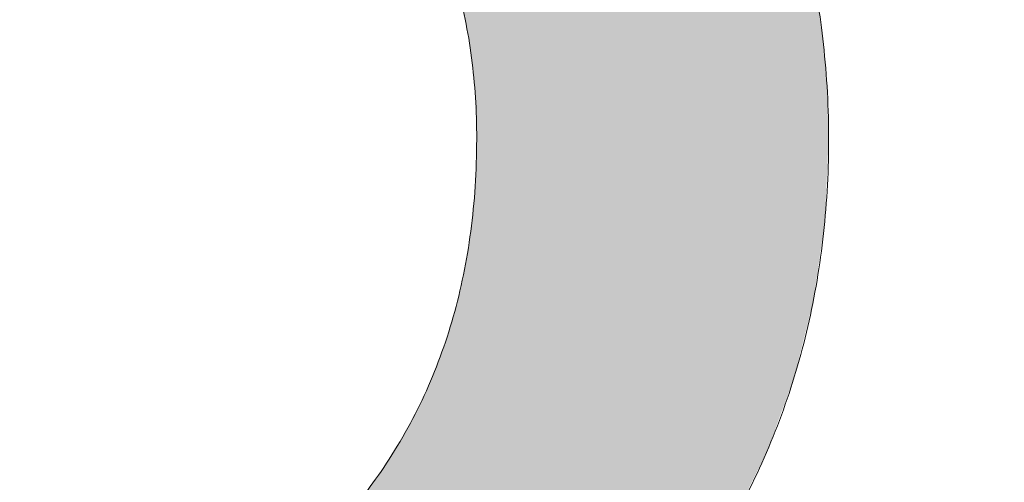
# Model space of a CAD drawing. Header units: inches. Extents: x -462 to -288, y -230 to 11.
# Tile 43 of 58: x -356.01 to -355.046, y 3.709 to 4.161. Entities that reach past the tile are written whole.
import ezdxf

# ---------------------------------------------------------------- set-up
doc = ezdxf.new("R2010")
doc.units = ezdxf.units.IN
doc.header["$LTSCALE"] = 32
doc.header["$MEASUREMENT"] = 0
doc.linetypes.add('Dash Style-1', pattern=[0.083328, 0.041656, -0.041672])
for name, color, linetype, lineweight in [('Black', 7, 'Continuous', 18), ('DashLine', 7, 'Dash Style-1', 13), ('DashLineFill', 7, 'Dash Style-1', 13), ('Drawing', 7, 'Continuous', 18), ('Metal-DeskStructure', 7, 'Continuous', 13), ('None', 7, 'Continuous', 18), ('Plastic-BracketCover', 7, 'Continuous', 13), ('SolidLine', 7, 'Continuous', 15), ('Wood_1-H', 7, 'Continuous', 13)]:
    doc.layers.add(name, color=color, linetype=linetype, lineweight=lineweight)
pattern_1 = [(45, (0, 0), (-1.61301565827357, 1.935715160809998), []), (45, (-1.0608, 1.0608), (-0.4723460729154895, 0.4167612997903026), [])]

# ---------------------------------------------------------------- blocks, each defined once
blk = doc.blocks.new('Group-25')
at = {"layer": 'Plastic-BracketCover', "color": 7}
for points, knots in [([(1.545890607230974, 0.02645157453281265), (1.549581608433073, 0.02645157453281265), (1.553272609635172, 0.02460607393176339), (1.555118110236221, 0.01722587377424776), (1.55696180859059, 0.004307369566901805), (1.55696180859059, -0.01414763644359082), (1.555118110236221, -0.02522064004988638), (1.553272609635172, -0.03260264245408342), (1.547736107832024, -0.03629364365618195), (1.542199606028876, -0.03813914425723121), (1.489603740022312, -0.05843965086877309), (1.437007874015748, -0.07874015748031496), (1.418552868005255, -0.08612215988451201), (1.389024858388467, -0.1008843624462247), (1.366878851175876, -0.1230303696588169), (1.355805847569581, -0.1525583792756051), (1.355805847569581, -0.1922366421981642), (1.355805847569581, -0.2116143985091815), (1.450848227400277, -0.2116143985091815), (1.549581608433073, -0.2116143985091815), (1.553272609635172, -0.2153035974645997), (1.555118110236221, -0.2226855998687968), (1.55696180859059, -0.2337586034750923), (1.55696180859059, -0.2503681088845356), (1.555118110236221, -0.2614411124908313), (1.553272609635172, -0.2688231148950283), (1.549581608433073, -0.2725141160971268), (1.338274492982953, -0.2725141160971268), (1.117739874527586, -0.2725141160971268), (1.106666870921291, -0.2577501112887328), (1.106666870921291, -0.202385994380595), (1.106666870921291, -0.137794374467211), (1.10851237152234, -0.1156483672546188), (1.11035787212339, -0.1064208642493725), (1.114048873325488, -0.08058565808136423), (1.13434937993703, -0.03998464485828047), (1.163877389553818, -0.01414763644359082), (1.202631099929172, 0.0006163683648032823), (1.246923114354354, 0.0006163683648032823), (1.28383312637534, -0.01230213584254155), (1.311515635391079, -0.03444814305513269), (1.329968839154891, -0.06766715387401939), (1.337350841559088, -0.08612215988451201), (1.342887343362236, -0.07504915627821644), (1.35765134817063, -0.05659415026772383), (1.377951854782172, -0.04183014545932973), (1.405634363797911, -0.0289116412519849), (1.422243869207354, -0.02152963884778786), (1.471148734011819, -0.001229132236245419), (1.520053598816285, 0.01907137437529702), (1.532972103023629, 0.02460607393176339), (1.544045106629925, 0.02645157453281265), (1.545890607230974, 0.02645157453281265)], [0, 0, 0, 0.004017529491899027, 0.008035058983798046, 0.01205258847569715, 0.01607011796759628, 0.02008764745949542, 0.02410517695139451, 0.02812270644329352, 0.03214023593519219, 0.03214023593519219, 0.07095094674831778, 0.07095094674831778, 0.08463415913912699, 0.09831737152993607, 0.1120005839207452, 0.1256837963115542, 0.138745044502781, 0.138745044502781, 0.202806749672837, 0.2052946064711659, 0.2077824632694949, 0.2102703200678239, 0.2127581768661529, 0.2147484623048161, 0.2167387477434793, 0.2187290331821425, 0.2207193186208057, 0.3326714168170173, 0.3396374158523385, 0.3466034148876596, 0.3918815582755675, 0.4075550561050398, 0.4232285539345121, 0.4232285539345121, 0.4666960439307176, 0.5101635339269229, 0.553631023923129, 0.5970985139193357, 0.640566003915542, 0.6840334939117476, 0.7275009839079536, 0.7709684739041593, 0.7709684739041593, 0.7980418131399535, 0.8251151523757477, 0.8521884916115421, 0.8792618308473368, 0.8792618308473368, 0.958132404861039, 0.958132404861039, 0.9790662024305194, 1, 1, 1]), ([(1.425934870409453, -0.3398696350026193), (1.448079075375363, -0.3398696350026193), (1.483143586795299, -0.3509408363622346), (1.512671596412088, -0.3693958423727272), (1.532972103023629, -0.3970783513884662), (1.555118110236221, -0.4469059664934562), (1.555118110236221, -0.5539431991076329), (1.555118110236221, -0.6203803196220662), (1.544045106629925, -0.6351443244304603), (1.330892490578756, -0.6351443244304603), (1.117739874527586, -0.6351443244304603), (1.106666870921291, -0.6203803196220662), (1.106666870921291, -0.5622479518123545), (1.106666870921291, -0.4708965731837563), (1.123276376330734, -0.4192243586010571), (1.150958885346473, -0.3860053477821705), (1.193405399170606, -0.3675503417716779), (1.235850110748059, -0.3675503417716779), (1.265378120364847, -0.374932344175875), (1.289369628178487, -0.3896963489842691), (1.309670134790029, -0.4136878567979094), (1.315206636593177, -0.4266063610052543), (1.318897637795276, -0.4081513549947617), (1.337350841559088, -0.3767778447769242), (1.365033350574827, -0.3527863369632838), (1.403788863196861, -0.3398696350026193), (1.425934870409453, -0.3398696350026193)], [0, 0, 0, 0.03145524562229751, 0.062910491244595, 0.09436573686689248, 0.1258209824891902, 0.188731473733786, 0.2661585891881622, 0.2758371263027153, 0.2855156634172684, 0.4355309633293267, 0.4452095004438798, 0.4548880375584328, 0.5214267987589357, 0.5746587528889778, 0.6278907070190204, 0.6811226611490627, 0.7343546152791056, 0.7627468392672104, 0.7911390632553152, 0.8195312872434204, 0.8479235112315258, 0.8479235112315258, 0.8859426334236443, 0.9239617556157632, 0.9619808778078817, 1, 1, 1]), ([(1.429625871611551, -0.4026148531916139), (1.409325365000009, -0.4026148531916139), (1.379797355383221, -0.4155333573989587), (1.359496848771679, -0.4395248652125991), (1.348423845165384, -0.4764330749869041), (1.348423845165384, -0.5401028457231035), (1.348423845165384, -0.5760901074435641), (1.426856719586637, -0.5760901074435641), (1.505289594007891, -0.5760901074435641), (1.505289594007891, -0.5327208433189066), (1.505289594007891, -0.4487514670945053), (1.477607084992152, -0.4155333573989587), (1.448079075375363, -0.4026148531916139), (1.429625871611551, -0.4026148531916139)], [0, 0, 0, 0.07915587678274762, 0.1583117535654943, 0.2374676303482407, 0.3166235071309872, 0.4195261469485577, 0.4195261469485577, 0.6437985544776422, 0.6437985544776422, 0.7678094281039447, 0.8839047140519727, 0.9419523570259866, 1, 1, 1]), ([(1.226622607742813, -0.4284518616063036), (1.210013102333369, -0.4284518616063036), (1.18417789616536, -0.4376793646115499), (1.165722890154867, -0.4579798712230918), (1.156495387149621, -0.4893515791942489), (1.156495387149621, -0.5447165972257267), (1.156495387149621, -0.5760901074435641), (1.228469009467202, -0.5760901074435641), (1.300442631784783, -0.5760901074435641), (1.300442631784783, -0.5419483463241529), (1.300442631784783, -0.4856605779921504), (1.289369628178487, -0.4561343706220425), (1.269069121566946, -0.4376793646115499), (1.241386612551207, -0.4284518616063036), (1.226622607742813, -0.4284518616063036)], [0, 0, 0, 0.07449877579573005, 0.1489975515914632, 0.223496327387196, 0.2979951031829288, 0.3954165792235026, 0.3954165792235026, 0.6189101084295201, 0.6189101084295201, 0.7249275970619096, 0.7936956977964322, 0.8624637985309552, 0.9312318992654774, 1, 1, 1]), ([(1.53112660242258, -0.7109774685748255), (1.538508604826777, -0.7109774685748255), (1.552349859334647, -0.7137457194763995), (1.555118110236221, -0.7220504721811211), (1.555118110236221, -0.841083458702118), (1.555118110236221, -0.9601164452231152), (1.553272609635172, -0.9638074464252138), (1.547736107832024, -0.9674984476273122), (1.538508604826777, -0.9693439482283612), (1.525590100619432, -0.9693439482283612), (1.516362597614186, -0.9674984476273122), (1.510826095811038, -0.965652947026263), (1.50713509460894, -0.9601164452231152), (1.50713509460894, -0.9112115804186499), (1.50713509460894, -0.864152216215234), (1.337351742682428, -0.864152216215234), (1.167568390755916, -0.864152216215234), (1.193404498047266, -0.9075205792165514), (1.219240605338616, -0.9508889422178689), (1.221086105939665, -0.9564254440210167), (1.222931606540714, -0.965652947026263), (1.219240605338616, -0.9693439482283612), (1.20816760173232, -0.9711894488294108), (1.195712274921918, -0.9711894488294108), (1.186023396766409, -0.9711894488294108), (1.180486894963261, -0.9693439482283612), (1.176795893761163, -0.965652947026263), (1.174950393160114, -0.9619619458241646), (1.141731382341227, -0.9102888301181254), (1.10851237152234, -0.8586157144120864), (1.106666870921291, -0.8567702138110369), (1.106666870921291, -0.8530792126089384), (1.104821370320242, -0.8475427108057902), (1.104821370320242, -0.8304718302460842), (1.104821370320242, -0.8124781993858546), (1.10851237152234, -0.8069416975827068), (1.112203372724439, -0.8050961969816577), (1.310591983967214, -0.8050961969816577), (1.50713509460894, -0.8050961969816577), (1.50713509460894, -0.7644960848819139), (1.50713509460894, -0.7202049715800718), (1.510826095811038, -0.7165139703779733), (1.516362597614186, -0.7128229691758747), (1.525590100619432, -0.7109774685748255), (1.53112660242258, -0.7109774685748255)], [0, 0, 0, 0.002610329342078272, 0.007830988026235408, 0.01044131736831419, 0.1761946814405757, 0.1788050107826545, 0.181415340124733, 0.1840256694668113, 0.1866359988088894, 0.1885937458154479, 0.1905514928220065, 0.192509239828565, 0.1944669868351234, 0.2443885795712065, 0.2443885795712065, 0.4244984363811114, 0.4244984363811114, 0.4780496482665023, 0.4780496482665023, 0.4842405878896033, 0.4904315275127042, 0.4966224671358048, 0.5028134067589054, 0.5070707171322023, 0.5109409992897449, 0.5148112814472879, 0.5186815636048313, 0.5186815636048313, 0.5762947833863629, 0.5762947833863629, 0.5787425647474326, 0.5811903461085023, 0.5836381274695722, 0.5902471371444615, 0.5931844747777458, 0.5961218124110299, 0.5990591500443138, 0.9118813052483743, 0.9118813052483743, 0.9765012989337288, 0.9823759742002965, 0.9882506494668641, 0.9941253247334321, 1, 1, 1])]:
    blk.add_open_spline(points, degree=2, knots=knots, dxfattribs=at)
blk = doc.blocks.new('1BRPFY-Leg_Plate (2D)')
at = {"layer": 'DashLineFill', "linetype": 'Continuous', "lineweight": 13}
h = blk.add_hatch(dxfattribs=at)
h.set_pattern_fill('Steel', color=253, style=0, pattern_type=2)
h.set_pattern_definition(pattern_1)
edge = h.paths.add_edge_path()
edge.add_arc((-1.704724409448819, -1.704724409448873), 0.125984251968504, 179.9999999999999, 269.9999999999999)
edge.add_line((-1.704724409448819, -1.830708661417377), (1.704724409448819, -1.830708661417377))
edge.add_arc((1.704724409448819, -1.704724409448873), 0.125984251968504, 270.0000000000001, 360.0000000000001)
edge.add_line((1.830708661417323, -1.704724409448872), (1.830708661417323, 1.704724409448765))
edge.add_arc((1.704724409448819, 1.704724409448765), 0.1259842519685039, 0, 90)
edge.add_line((1.704724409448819, 1.830708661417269), (-1.704724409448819, 1.830708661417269))
edge.add_arc((-1.704724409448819, 1.704724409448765), 0.1259842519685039, 90, 180)
edge.add_line((-1.830708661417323, 1.704724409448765), (-1.830708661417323, -1.704724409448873))
at = {"layer": 'DashLineFill', "flags": 128}
blk.add_lwpolyline([(-1.830708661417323, -1.704724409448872, 0.414213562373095), (-1.704724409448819, -1.830708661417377), (1.704724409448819, -1.830708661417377, 0.414213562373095), (1.830708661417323, -1.704724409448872), (1.830708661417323, 1.704724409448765, 0.414213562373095), (1.704724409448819, 1.830708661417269), (-1.704724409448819, 1.830708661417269, 0.414213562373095), (-1.830708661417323, 1.704724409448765)], format="xyb", close=True, dxfattribs=at)
at = {"layer": 'Plastic-BracketCover', "color": 7}
blk.add_blockref('Group-25', (0, 0), dxfattribs=at)
blk = doc.blocks.new('1BRPX5-Util_Bkt_Sm-F (2D)')
at = {"layer": 'DashLineFill', "linetype": 'Continuous', "lineweight": 13}
h = blk.add_hatch(dxfattribs=at)
h.set_pattern_fill('Steel', color=253, style=0, pattern_type=2)
h.set_pattern_definition(pattern_1)
edge = h.paths.add_edge_path()
edge.add_line((-4.468503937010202, 4.413385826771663), (-3.12992125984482, 4.413385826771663))
edge.add_line((-3.12992125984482, 4.413385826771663), (-3.12992125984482, -1.854330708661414))
edge.add_line((-3.12992125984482, -1.854330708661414), (-4.468503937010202, -1.854330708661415))
edge.add_line((-4.468503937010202, -1.854330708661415), (-4.468503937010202, -1.988188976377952))
edge.add_line((-4.468503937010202, -1.988188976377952), (-2.421259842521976, -1.988188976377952))
edge.add_line((-2.421259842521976, -1.988188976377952), (-2.421259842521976, -2.366141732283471))
edge.add_arc((-2.303149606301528, -2.366141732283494), 0.1181102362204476, 179.9999999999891, 270.000000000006)
edge.add_line((-2.303149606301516, -2.484251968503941), (2.303149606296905, -2.484251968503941))
edge.add_arc((2.303149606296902, -2.366141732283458), 0.1181102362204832, 270.0000000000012, 359.9999999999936)
edge.add_line((2.421259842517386, -2.366141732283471), (2.421259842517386, -1.988188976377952))
edge.add_line((2.421259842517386, -1.988188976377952), (4.468503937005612, -1.988188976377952))
edge.add_line((4.468503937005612, -1.988188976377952), (4.468503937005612, -1.854330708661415))
edge.add_line((4.468503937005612, -1.854330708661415), (3.12992125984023, -1.854330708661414))
edge.add_line((3.12992125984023, -1.854330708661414), (3.12992125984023, 4.413385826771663))
edge.add_line((3.12992125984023, 4.413385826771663), (4.468503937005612, 4.413385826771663))
edge.add_line((4.468503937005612, 4.413385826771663), (4.468503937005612, 4.547244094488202))
edge.add_line((4.468503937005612, 4.547244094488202), (2.421259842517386, 4.547244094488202))
edge.add_line((2.421259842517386, 4.547244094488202), (2.421259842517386, 4.925196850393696))
edge.add_arc((2.303149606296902, 4.925196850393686), 0.1181102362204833, 5.365542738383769e-12, 89.99999999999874)
edge.add_line((2.303149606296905, 5.043307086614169), (-2.303149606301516, 5.043307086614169))
edge.add_arc((-2.303149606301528, 4.92519685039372), 0.1181102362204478, 89.99999999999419, 180.0000000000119)
edge.add_line((-2.421259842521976, 4.925196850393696), (-2.421259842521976, 4.547244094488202))
edge.add_line((-2.421259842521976, 4.547244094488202), (-4.468503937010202, 4.547244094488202))
edge.add_line((-4.468503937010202, 4.547244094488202), (-4.468503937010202, 4.413385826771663))
at = {"layer": 'SolidLine', "flags": 128}
blk.add_lwpolyline([(0.9958867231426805, -0.3626133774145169), (1.028808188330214, -0.3924516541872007), (1.058646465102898, -0.4253731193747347), (1.08511419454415, -0.4610607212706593), (1.107956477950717, -0.4991707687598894), (1.126953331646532, -0.5393362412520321), (1.141921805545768, -0.5811703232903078), (1.152717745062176, -0.6242701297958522), (1.15923717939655, -0.6682205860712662), (1.161417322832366, -0.7125984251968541), (1.15923717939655, -0.756976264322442), (1.152717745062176, -0.800926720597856), (1.141921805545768, -0.8440265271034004), (1.126953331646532, -0.8858606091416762), (1.107956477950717, -0.9260260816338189), (1.08511419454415, -0.9641361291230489), (1.058646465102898, -0.9998237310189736), (1.028808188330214, -1.032745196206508), (0.9958867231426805, -1.062583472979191)], dxfattribs=at)
blk = doc.blocks.new('Slate-LegBrace (2D)')
at = {"layer": 'DashLineFill', "linetype": 'Continuous', "lineweight": 13}
h = blk.add_hatch(dxfattribs=at)
h.set_pattern_fill('Steel', color=253, style=0, pattern_type=2)
h.set_pattern_definition(pattern_1)
h.paths.add_polyline_path([(1.477721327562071, -0.2676096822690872), (1.477721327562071, -0.2375137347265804), (1.672015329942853, -0.2375137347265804), (1.672015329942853, -0.02575645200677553), (1.675765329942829, -0.02575645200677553), (1.675765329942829, 0.7034311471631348), (1.734820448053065, 0.762486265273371), (1.929210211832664, 0.762486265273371), (1.988265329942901, 0.7034311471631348), (1.988265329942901, -0.02575645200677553), (1.992015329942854, -0.02575645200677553), (1.992015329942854, -0.2375137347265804), (2.186309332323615, -0.2375137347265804), (2.186309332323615, -0.2676096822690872)])
h = blk.add_hatch(dxfattribs=at)
h.set_pattern_fill('Steel', color=253, style=0, pattern_type=2)
h.set_pattern_definition(pattern_1)
edge = h.paths.add_edge_path()
edge.add_line((-2.199587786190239, -0.1351515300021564), (-1.374775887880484, -0.1351515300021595))
edge.add_arc((3.636636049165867e-15, -0.01355418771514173), 1.380142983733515, 185.0545920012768, 354.9454079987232)
edge.add_line((1.374775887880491, -0.13515153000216), (2.199718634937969, -0.1351515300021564))
edge.add_arc((6.54243738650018e-05, -0.01705725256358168), 2.202821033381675, 183.0731271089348, 356.92687289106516, ccw=False)
h = blk.add_hatch(dxfattribs=at)
h.set_pattern_fill('Steel', color=253, style=0, pattern_type=2)
h.set_pattern_definition(pattern_1)
edge = h.paths.add_edge_path()
edge.add_line((2.191696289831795, -0.2375138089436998), (1.463739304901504, -0.2375137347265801))
edge.add_arc((-6.542437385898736e-05, -0.01704129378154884), 1.480314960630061, 188.5652811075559, 351.4347188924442, ccw=False)
edge.add_line((-1.463870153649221, -0.2375137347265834), (-2.191827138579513, -0.2375138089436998))
edge.add_line((-2.191827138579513, -0.2375138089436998), (-2.199718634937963, -0.1351515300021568))
edge.add_line((-2.199718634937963, -0.1351515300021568), (-1.374775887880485, -0.1351515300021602))
edge.add_arc((2.937282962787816e-15, -0.01355418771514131), 1.380142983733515, 185.0545920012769, 354.9454079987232)
edge.add_line((1.37477588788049, -0.1351515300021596), (2.199587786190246, -0.1351515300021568))
edge.add_line((2.199587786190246, -0.1351515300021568), (2.191696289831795, -0.2375138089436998))
at = {"layer": 'DashLineFill', "flags": 128}
blk.add_lwpolyline([(1.477721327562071, -0.2676096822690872), (1.477721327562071, -0.2375137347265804), (1.672015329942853, -0.2375137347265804), (1.672015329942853, -0.02575645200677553), (1.675765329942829, -0.02575645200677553), (1.675765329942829, 0.7034311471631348), (1.734820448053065, 0.762486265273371), (1.929210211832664, 0.762486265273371), (1.988265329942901, 0.7034311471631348), (1.988265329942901, -0.02575645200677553), (1.992015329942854, -0.02575645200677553), (1.992015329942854, -0.2375137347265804), (2.186309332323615, -0.2375137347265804), (2.186309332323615, -0.2676096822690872)], close=True, dxfattribs=at)
for points in [[(2.191696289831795, -0.2375138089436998), (1.463739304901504, -0.2375137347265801, -0.860662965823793), (-1.463870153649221, -0.2375137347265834), (-2.191827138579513, -0.2375138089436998), (-2.199718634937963, -0.1351515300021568), (-1.374775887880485, -0.1351515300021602, 0.9154551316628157), (1.37477588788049, -0.1351515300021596), (2.199587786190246, -0.1351515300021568)], [(-2.199587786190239, -0.1351515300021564), (-1.374775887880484, -0.1351515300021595, 0.9154551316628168), (1.374775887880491, -0.13515153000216), (2.199718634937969, -0.1351515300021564, -0.9477524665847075)]]:
    blk.add_lwpolyline(points, format="xyb", close=True, dxfattribs=at)
blk = doc.blocks.new('TLLegSleeve (2D)')
at = {"layer": 'DashLineFill', "linetype": 'Continuous', "lineweight": 13}
h = blk.add_hatch(dxfattribs=at)
h.set_pattern_fill('Steel', color=253, style=0, pattern_type=2)
h.set_pattern_definition(pattern_1)
edge = h.paths.add_edge_path()
edge.add_line((1.08267716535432, 1.402343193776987), (1.08267716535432, 2.913385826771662))
edge.add_arc((-1.707523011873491e-13, 2.913385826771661), 1.08267716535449, 4.479377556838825e-14, 180)
edge.add_line((-1.082677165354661, 2.913385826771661), (-1.08267716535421, 1.402343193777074))
edge.add_arc((-1.332267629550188e-15, 2.886579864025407e-15), 1.771653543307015, 127.6698869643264, 412.330113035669)
edge.add_line((1.08267716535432, 1.402343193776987), (1.08267716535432, 1.402343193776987))
edge = h.paths.add_edge_path()
edge.add_arc((1.665334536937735e-15, 2.91338582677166), 0.7480314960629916, 180, 360)
edge.add_arc((1.665334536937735e-15, 2.91338582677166), 0.7480314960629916, 9.54166404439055e-15, 180)
edge.add_line((-0.7480314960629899, 2.91338582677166), (-0.7480314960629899, 2.91338582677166))
edge = h.paths.add_edge_path()
edge.add_arc((-1.723066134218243e-13, 5.70119602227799e-16), 1.437007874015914, 180, 360)
edge.add_arc((-1.723066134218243e-13, 9.149983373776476e-17), 1.437007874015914, 9.541664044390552e-15, 180)
edge.add_line((-1.437007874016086, 3.308097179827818e-16), (-1.437007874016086, 3.308097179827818e-16))
at = {"layer": 'DashLine', "color": 8, "flags": 128}
blk.add_lwpolyline([(1.653543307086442, 1.118599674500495e-14), (1.645581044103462, -0.1620755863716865), (1.621770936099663, -0.3225902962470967), (1.582342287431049, -0.4799982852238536), (1.527674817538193, -0.6327836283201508), (1.45829500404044, -0.7794749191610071), (1.374871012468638, -0.9186594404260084), (1.278206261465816, -1.048996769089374), (1.169231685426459, -1.169231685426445), (1.048996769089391, -1.278206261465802), (0.918659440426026, -1.374871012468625), (0.7794749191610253, -1.458295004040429), (0.6327836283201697, -1.527674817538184), (0.4799982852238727, -1.582342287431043), (0.3225902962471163, -1.621770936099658), (0.1620755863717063, -1.645581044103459), (8.723964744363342e-15, -1.653543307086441), (-0.162075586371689, -1.645581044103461), (-0.3225902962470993, -1.621770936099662), (-0.4799982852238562, -1.582342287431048), (-0.6327836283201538, -1.527674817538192), (-0.7794749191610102, -1.458295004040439), (-0.9186594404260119, -1.374871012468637), (-1.048996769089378, -1.278206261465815), (-1.169231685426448, -1.169231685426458), (-1.278206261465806, -1.048996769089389), (-1.374871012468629, -0.9186594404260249), (-1.458295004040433, -0.7794749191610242), (-1.527674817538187, -0.6327836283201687), (-1.582342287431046, -0.4799982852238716), (-1.621770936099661, -0.3225902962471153), (-1.645581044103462, -0.1620755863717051), (-1.653543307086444, -7.741682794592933e-15), (-1.645581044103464, 0.1620755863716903), (-1.621770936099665, 0.3225902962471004), (-1.582342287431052, 0.4799982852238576), (-1.527674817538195, 0.6327836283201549), (-1.458295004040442, 0.7794749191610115), (-1.37487101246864, 0.918659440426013), (-1.278206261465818, 1.048996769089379), (-1.169231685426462, 1.169231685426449), (-1.048996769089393, 1.278206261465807), (-0.9186594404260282, 1.37487101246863), (-0.7794749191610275, 1.458295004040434), (-0.6327836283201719, 1.527674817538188), (-0.479998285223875, 1.582342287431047), (-0.3225902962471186, 1.621770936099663), (-0.1620755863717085, 1.645581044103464), (-1.096189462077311e-14, 1.653543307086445), (0.1620755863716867, 1.645581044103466), (0.3225902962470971, 1.621770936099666), (0.479998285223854, 1.582342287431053), (0.6327836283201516, 1.527674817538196), (0.7794749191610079, 1.458295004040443), (0.9186594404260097, 1.374871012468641), (1.048996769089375, 1.278206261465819), (1.169231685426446, 1.169231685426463), (1.278206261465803, 1.048996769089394), (1.374871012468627, 0.9186594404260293), (1.458295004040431, 0.7794749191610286), (1.527674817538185, 0.6327836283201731), (1.582342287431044, 0.4799982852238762), (1.621770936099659, 0.3225902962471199), (1.64558104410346, 0.1620755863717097)], close=True, dxfattribs=at)
at = {"layer": 'DashLineFill', "flags": 128}
for points in [[(1.08267716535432, 1.402343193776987), (1.08267716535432, 2.913385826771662, 0.9999999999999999), (-1.082677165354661, 2.913385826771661), (-1.08267716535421, 1.402343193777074, 2.931618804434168), (1.08267716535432, 1.402343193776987)], [(-1.437007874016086, 3.308097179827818e-16, 0.9999999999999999), (1.437007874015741, 3.308097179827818e-16, 0.9999999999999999), (-1.437007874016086, 3.308097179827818e-16)]]:
    blk.add_lwpolyline(points, format="xyb", close=True, dxfattribs=at)
blk = doc.blocks.new('Group-27')
at = {"layer": 'SolidLine', "flags": 128}
blk.add_lwpolyline([(49.23228346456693, -5.31496062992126, -0.4142135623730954), (50.94488188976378, -3.602362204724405, -0.414213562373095), (52.65748031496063, -5.31496062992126, -0.4142135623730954), (50.94488188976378, -7.027559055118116, -0.414213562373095)], format="xyb", close=True, dxfattribs=at)
at = {"layer": 'Wood_1-H', "color": 7}
for name, p in [('1BRPX5-Util_Bkt_Sm-F (2D)', (50.94488188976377, -5.314960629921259)), ('TLLegSleeve (2D)', (50.94488188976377, -5.31496062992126)), ('Slate-LegBrace (2D)', (50.94488188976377, -5.31496062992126)), ('1BRPFY-Leg_Plate (2D)', (50.94488188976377, -5.31496062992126))]:
    blk.add_blockref(name, p, dxfattribs=at)
blk = doc.blocks.new('Group-28')
at = {"layer": 'None'}
blk.add_blockref('Group-27', (0, 0), dxfattribs=at)
blk = doc.blocks.new('SL Utility Cabinet (2D)')
at = {"layer": 'None'}
blk.add_blockref('Group-28', (0, 0), dxfattribs=at)
at = {"layer": 'Drawing', "color": 0, "flags": 1}
for tag in ['Tag', 'Catalog', 'Option1', 'Option2', 'Option3', 'Option4', 'Option5', 'Option6', 'Option7', 'Option8', 'Option9', 'Option10', 'Option11', 'Option12', 'Custom', 'FinishGroup', 'Discount', 'Item2', 'Item3', 'Item6', 'Item9', 'Item10', 'Item12', 'Item13', 'Item16', 'Item19', 'Item20', 'Item21', 'Item22', 'Item23', 'Item24', 'Item25', 'Item8', 'Item18', 'Item1', 'Item4', 'Item5', 'Item7', 'Item11', 'Item14', 'Item15', 'Item17']:
    blk.add_attdef(tag, (-48.51291654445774, 7.46335022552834), '', height=0.007086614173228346, dxfattribs=at)
blk = doc.blocks.new('Group-40')
at = {"layer": 'Metal-DeskStructure', "color": 7, "flags": 128}
blk.add_lwpolyline([(0.8051100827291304, 0.3242076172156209), (0.6569804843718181, -0.1001143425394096), (0.9545622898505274, -0.1001143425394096)], close=True, dxfattribs=at)
at = {"layer": 'Metal-DeskStructure', "color": 7}
blk.add_open_spline([(1.174112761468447, -0.3918349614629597), (1.184693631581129, -0.4210075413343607), (1.168822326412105, -0.4369198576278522), (1.14501536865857, -0.439571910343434), (1.104014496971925, -0.439571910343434), (1.078886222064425, -0.4369198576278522), (1.066982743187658, -0.4329417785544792), (1.060369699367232, -0.4236595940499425), (1.057724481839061, -0.4170294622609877), (1.021353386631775, -0.3010040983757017), (0.9849822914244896, -0.1849787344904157), (0.807093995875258, -0.1849787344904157), (0.6292057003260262, -0.1849787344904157), (0.5941572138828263, -0.2996780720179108), (0.5591087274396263, -0.4143774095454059), (0.5564635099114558, -0.4210075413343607), (0.5498504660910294, -0.4302897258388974), (0.5379469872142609, -0.4369198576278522), (0.5141400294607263, -0.439571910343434), (0.477108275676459, -0.439571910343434), (0.4519787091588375, -0.4355938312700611), (0.4427204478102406, -0.4249856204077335), (0.4427204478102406, -0.4050952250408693), (0.4480108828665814, -0.3905089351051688), (0.5915119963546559, 0.0006630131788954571), (0.7350131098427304, 0.3918349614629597), (0.7376583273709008, 0.3971390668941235), (0.7469165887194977, 0.4037691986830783), (0.7627866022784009, 0.4077472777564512), (0.789238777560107, 0.4090720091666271), (0.8302396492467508, 0.4090720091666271), (0.8580131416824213, 0.4077472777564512), (0.8752070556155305, 0.4037691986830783), (0.8844653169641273, 0.3971390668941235), (0.8871105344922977, 0.3918349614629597), (1.030611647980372, 0), (1.174112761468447, -0.3918349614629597)], degree=2, knots=[0, 0, 0, 0.01595318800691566, 0.02392978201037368, 0.03190637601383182, 0.03938443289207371, 0.04686248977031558, 0.05434054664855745, 0.06181860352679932, 0.06181860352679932, 0.1891978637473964, 0.1891978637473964, 0.3755520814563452, 0.3755520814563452, 0.5011946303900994, 0.5011946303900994, 0.5086726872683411, 0.5161507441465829, 0.5236288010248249, 0.5311068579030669, 0.5385854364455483, 0.5460640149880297, 0.5535425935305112, 0.5610211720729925, 0.5610211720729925, 0.7618481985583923, 0.7618481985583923, 0.7647050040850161, 0.7675618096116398, 0.7704186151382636, 0.7732754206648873, 0.7763226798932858, 0.7793699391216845, 0.7824171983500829, 0.7854644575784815, 0.7854644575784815, 1, 1, 1], dxfattribs=at)
blk = doc.blocks.new('TL14_lower_leg (2D)')
at = {"layer": 'DashLine', "flags": 128}
blk.add_lwpolyline([(-1.777195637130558e-14, 1.377952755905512), (0.1350629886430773, 1.371317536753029), (0.2688252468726, 1.351475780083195), (0.3999985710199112, 1.318618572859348), (0.5273196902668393, 1.27306234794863), (0.649562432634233, 1.215245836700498), (0.7655495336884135, 1.14572584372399), (0.8741639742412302, 1.065171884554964), (0.9743597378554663, 0.9743597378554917), (1.065171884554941, 0.8741639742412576), (1.14572584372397, 0.7655495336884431), (1.215245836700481, 0.6495624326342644), (1.273062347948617, 0.5273196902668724), (1.318618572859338, 0.3999985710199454), (1.351475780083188, 0.2688252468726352), (1.371317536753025, 0.1350629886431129), (1.377952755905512, 1.783045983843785e-14), (1.371317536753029, -0.1350629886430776), (1.351475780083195, -0.2688252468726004), (1.318618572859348, -0.3999985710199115), (1.27306234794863, -0.5273196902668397), (1.215245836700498, -0.6495624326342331), (1.145725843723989, -0.7655495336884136), (1.065171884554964, -0.8741639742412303), (0.9743597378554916, -0.9743597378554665), (0.8741639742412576, -1.065171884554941), (0.7655495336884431, -1.14572584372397), (0.6495624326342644, -1.215245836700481), (0.5273196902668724, -1.273062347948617), (0.3999985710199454, -1.318618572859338), (0.2688252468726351, -1.351475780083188), (0.135062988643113, -1.371317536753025), (1.777195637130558e-14, -1.377952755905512), (-0.1350629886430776, -1.371317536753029), (-0.2688252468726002, -1.351475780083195), (-0.3999985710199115, -1.318618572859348), (-0.5273196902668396, -1.27306234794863), (-0.6495624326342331, -1.215245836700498), (-0.7655495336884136, -1.14572584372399), (-0.8741639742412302, -1.065171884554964), (-0.9743597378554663, -0.9743597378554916), (-1.065171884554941, -0.8741639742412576), (-1.14572584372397, -0.7655495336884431), (-1.215245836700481, -0.6495624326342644), (-1.273062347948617, -0.5273196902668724), (-1.318618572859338, -0.3999985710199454), (-1.351475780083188, -0.2688252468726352), (-1.371317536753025, -0.1350629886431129), (-1.377952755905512, -1.783045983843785e-14), (-1.371317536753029, 0.1350629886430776), (-1.351475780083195, 0.2688252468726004), (-1.318618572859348, 0.3999985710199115), (-1.27306234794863, 0.5273196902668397), (-1.215245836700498, 0.6495624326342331), (-1.145725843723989, 0.7655495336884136), (-1.065171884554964, 0.8741639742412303), (-0.9743597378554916, 0.9743597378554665), (-0.8741639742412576, 1.065171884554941), (-0.7655495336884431, 1.14572584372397), (-0.6495624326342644, 1.215245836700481), (-0.5273196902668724, 1.273062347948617), (-0.3999985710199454, 1.318618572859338), (-0.2688252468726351, 1.351475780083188), (-0.135062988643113, 1.371317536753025)], close=True, dxfattribs=at)
at = {"layer": 'Metal-DeskStructure', "color": 7}
blk.add_blockref('Group-40', (0, 0), dxfattribs=at)
blk = doc.blocks.new('Group-41')
at = {"layer": 'DashLineFill', "linetype": 'Continuous', "lineweight": 13}
h = blk.add_hatch(dxfattribs=at)
h.set_pattern_fill('Steel', color=253, style=0, pattern_type=2)
h.set_pattern_definition(pattern_1)
h.paths.add_polyline_path([(-2.066929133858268, 1.397637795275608), (2.066929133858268, 1.397637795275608), (2.066929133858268, 0.1377952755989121), (2.106299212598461, 0.1377952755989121), (2.106299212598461, -0.1377952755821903), (2.066929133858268, -0.1377952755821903), (2.066929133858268, -5.275590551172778), (2.106299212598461, -5.275590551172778), (2.106299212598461, -5.55118110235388), (2.066929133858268, -5.55118110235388), (2.066929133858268, -5.82677165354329), (-2.066929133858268, -5.82677165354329), (-2.066929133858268, -5.55118110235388), (-2.106299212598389, -5.55118110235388), (-2.106299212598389, -5.275590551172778), (-2.066929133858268, -5.275590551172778), (-2.066929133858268, -0.1377952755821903), (-2.106299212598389, -0.1377952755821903), (-2.106299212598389, 0.1377952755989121), (-2.066929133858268, 0.1377952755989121)])
blk = doc.blocks.new('TL14_upper_leg (2D)')
at = {"layer": 'DashLine', "flags": 128}
blk.add_lwpolyline([(0, 1.22047244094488), (0.1196272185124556, 1.214595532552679), (0.2381023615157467, 1.197021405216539), (0.3542844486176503, 1.167919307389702), (0.4670545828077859, 1.127569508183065), (0.5753267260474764, 1.076360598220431), (0.6780581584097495, 1.01478574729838), (0.7742595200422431, 0.9434379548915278), (0.8630043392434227, 0.8630043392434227), (0.9434379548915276, 0.7742595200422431), (1.01478574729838, 0.6780581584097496), (1.076360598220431, 0.5753267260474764), (1.127569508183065, 0.467054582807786), (1.167919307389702, 0.3542844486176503), (1.197021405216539, 0.2381023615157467), (1.214595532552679, 0.1196272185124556), (1.22047244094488, 7.47323834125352e-17), (1.214595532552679, -0.1196272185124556), (1.197021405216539, -0.2381023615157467), (1.167919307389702, -0.3542844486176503), (1.127569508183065, -0.467054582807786), (1.076360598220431, -0.5753267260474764), (1.01478574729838, -0.6780581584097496), (0.9434379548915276, -0.7742595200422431), (0.8630043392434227, -0.8630043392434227), (0.7742595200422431, -0.9434379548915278), (0.6780581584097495, -1.01478574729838), (0.5753267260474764, -1.076360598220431), (0.4670545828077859, -1.127569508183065), (0.3542844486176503, -1.167919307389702), (0.2381023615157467, -1.197021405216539), (0.1196272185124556, -1.214595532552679), (0, -1.22047244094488), (-0.1196272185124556, -1.214595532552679), (-0.2381023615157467, -1.197021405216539), (-0.3542844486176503, -1.167919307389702), (-0.4670545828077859, -1.127569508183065), (-0.5753267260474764, -1.076360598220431), (-0.6780581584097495, -1.01478574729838), (-0.7742595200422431, -0.9434379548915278), (-0.8630043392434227, -0.8630043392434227), (-0.9434379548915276, -0.7742595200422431), (-1.01478574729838, -0.6780581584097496), (-1.076360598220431, -0.5753267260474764), (-1.127569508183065, -0.467054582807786), (-1.167919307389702, -0.3542844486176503), (-1.197021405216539, -0.2381023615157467), (-1.214595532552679, -0.1196272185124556), (-1.22047244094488, 7.47323834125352e-17), (-1.214595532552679, 0.1196272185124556), (-1.197021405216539, 0.2381023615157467), (-1.167919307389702, 0.3542844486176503), (-1.127569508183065, 0.467054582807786), (-1.076360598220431, 0.5753267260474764), (-1.01478574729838, 0.6780581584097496), (-0.9434379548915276, 0.7742595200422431), (-0.8630043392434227, 0.8630043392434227), (-0.7742595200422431, 0.9434379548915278), (-0.6780581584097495, 1.01478574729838), (-0.5753267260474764, 1.076360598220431), (-0.4670545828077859, 1.127569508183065), (-0.3542844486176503, 1.167919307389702), (-0.2381023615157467, 1.197021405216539), (-0.1196272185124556, 1.214595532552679)], close=True, dxfattribs=at)
at = {"layer": 'DashLine', "color": 7}
blk.add_blockref('Group-41', (0, 0), dxfattribs=at)
blk = doc.blocks.new('1BRPT9-Bracket (2D)')
at = {"layer": 'DashLineFill', "linetype": 'Continuous', "lineweight": 13}
h = blk.add_hatch(dxfattribs=at)
h.set_pattern_fill('Steel', color=253, style=0, pattern_type=2)
h.set_pattern_definition(pattern_1)
edge = h.paths.add_edge_path()
edge.add_arc((1.677931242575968, -8.488188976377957), 0.2519685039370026, 269.999999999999, 360.0000000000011)
edge.add_line((1.929899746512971, -8.488188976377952), (1.929899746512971, -7.480314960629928))
edge.add_line((1.929899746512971, -7.480314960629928), (2.323600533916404, -7.480314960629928))
edge.add_line((2.323600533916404, -7.480314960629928), (2.323600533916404, 7.461135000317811))
edge.add_line((2.323600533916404, 7.461135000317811), (1.929899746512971, 7.480314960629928))
edge.add_line((1.929899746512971, 7.480314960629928), (1.929899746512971, 8.488188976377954))
edge.add_arc((1.677931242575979, 8.488188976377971), 0.2519685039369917, 359.999999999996, 450.0000000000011)
edge.add_line((1.677931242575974, 8.740157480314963), (-2.32206875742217, 8.740157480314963))
edge.add_line((-2.32206875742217, 8.740157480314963), (-2.32206875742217, -8.74015748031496))
edge.add_line((-2.32206875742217, -8.74015748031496), (1.677931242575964, -8.74015748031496))
blk = doc.blocks.new('Group-64')
at = {"layer": 'Metal-DeskStructure', "linetype": 'Continuous', "lineweight": 0, "true_color": 0xff0000}
blk.add_hatch(color=1, dxfattribs=at).paths.add_polyline_path([(0.07759731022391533, -0.5856299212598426), (0.4220854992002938, -0.516732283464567), (0.4355843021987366, -0.5785483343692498), (0.4507819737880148, -0.6358900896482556), (0.4676785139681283, -0.6887575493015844), (0.4862739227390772, -0.7371507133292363), (0.5065682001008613, -0.7810695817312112), (0.5285613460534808, -0.8205141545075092), (0.5522533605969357, -0.8554844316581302), (0.5776442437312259, -0.8859804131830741), (0.6055245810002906, -0.912473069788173), (0.6366849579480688, -0.9354333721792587), (0.6711253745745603, -0.9548613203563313), (0.7088458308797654, -0.9707569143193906), (0.7498463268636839, -0.9831201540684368), (0.7941268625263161, -0.9919510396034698), (0.8416874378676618, -0.9972495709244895), (0.8925280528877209, -0.9990157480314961), (0.9512658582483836, -0.9966944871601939), (1.006370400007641, -0.9897307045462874), (1.057841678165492, -0.9781244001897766), (1.105679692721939, -0.9618755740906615), (1.149884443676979, -0.940984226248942), (1.190455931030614, -0.9154503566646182), (1.227394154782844, -0.8852739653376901), (1.260699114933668, -0.8504550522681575), (1.290219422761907, -0.8122047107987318), (1.31580368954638, -0.7717340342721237), (1.337451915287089, -0.7290430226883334), (1.355164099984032, -0.6841316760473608), (1.36894024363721, -0.6369999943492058), (1.378780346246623, -0.5876479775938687), (1.384684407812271, -0.5360756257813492), (1.386652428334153, -0.4822829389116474), (1.384583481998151, -0.4309545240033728), (1.378376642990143, -0.3819305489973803), (1.368031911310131, -0.33521101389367), (1.353549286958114, -0.2907959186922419), (1.334928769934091, -0.248685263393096), (1.312170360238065, -0.2088790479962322), (1.285274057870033, -0.1713772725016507), (1.254239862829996, -0.1361799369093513), (1.220009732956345, -0.1042626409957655), (1.183525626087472, -0.07660098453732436), (1.144787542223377, -0.05319496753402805), (1.10379548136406, -0.03404458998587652), (1.06054944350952, -0.01914985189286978), (1.015049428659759, -0.008510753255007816), (0.9672954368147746, -0.00212729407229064), (0.9172874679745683, 5.25655281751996e-07), (0.8956562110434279, -0.0005377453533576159), (0.8727465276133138, -0.00215255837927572), (0.8485584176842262, -0.00484391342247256), (0.823091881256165, -0.008611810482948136), (0.7963469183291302, -0.01345624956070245), (0.7683235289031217, -0.0193772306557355), (0.7390217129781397, -0.02637475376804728), (0.7084414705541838, -0.0344488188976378), (0.7418142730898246, 0.2411417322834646), (0.748895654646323, 0.2403850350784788), (0.755607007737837, 0.2397292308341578), (0.7619483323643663, 0.2391743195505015), (0.7679196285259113, 0.2387203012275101), (0.7735208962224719, 0.2383671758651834), (0.778752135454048, 0.2381149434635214), (0.7836133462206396, 0.2379636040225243), (0.7881045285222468, 0.2379131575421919), (0.8317039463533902, 0.2394186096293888), (0.8742268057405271, 0.2439349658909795), (0.9156731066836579, 0.251462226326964), (0.9560428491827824, 0.2620003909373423), (0.9953360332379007, 0.2755494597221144), (1.033552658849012, 0.2921094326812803), (1.070692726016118, 0.31168030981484), (1.106756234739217, 0.3342620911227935), (1.140061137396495, 0.3599725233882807), (1.168925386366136, 0.3889293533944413), (1.193348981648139, 0.4211325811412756), (1.213331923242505, 0.4565822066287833), (1.228874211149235, 0.4952782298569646), (1.239975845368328, 0.5372206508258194), (1.246636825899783, 0.5824094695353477), (1.248857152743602, 0.6308446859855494), (1.247141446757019, 0.669818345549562), (1.24199432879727, 0.7070762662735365), (1.233415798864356, 0.7426184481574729), (1.221405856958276, 0.7764448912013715), (1.20596450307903, 0.808555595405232), (1.187091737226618, 0.8389505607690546), (1.164787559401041, 0.8676297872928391), (1.139051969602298, 0.8945932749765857), (1.110608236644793, 0.9190672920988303), (1.08017962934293, 0.940278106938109), (1.04776614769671, 0.9582257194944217), (1.013367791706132, 0.9729101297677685), (0.9769845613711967, 0.9843313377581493), (0.9386164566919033, 0.9924893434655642), (0.8982634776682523, 0.9973841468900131), (0.8559256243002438, 0.9990157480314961), (0.8137646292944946, 0.9974009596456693), (0.7734034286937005, 0.992556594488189), (0.7348420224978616, 0.9844826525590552), (0.698080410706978, 0.9731791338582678), (0.6631185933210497, 0.9586460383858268), (0.6299565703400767, 0.9408833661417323), (0.5985943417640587, 0.9198911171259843), (0.569031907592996, 0.8956692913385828), (0.5416561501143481, 0.8682178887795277), (0.5168539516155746, 0.837536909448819), (0.4946253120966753, 0.8036263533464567), (0.4749702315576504, 0.766486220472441), (0.4578887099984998, 0.7261165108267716), (0.4433807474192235, 0.6825172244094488), (0.4314463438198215, 0.6356883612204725), (0.4220854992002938, 0.5856299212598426), (0.07759731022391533, 0.6545275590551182), (0.09415750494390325, 0.7262006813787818), (0.1153097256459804, 0.793735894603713), (0.1410539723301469, 0.8571331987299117), (0.1713902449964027, 0.9163925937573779), (0.2063185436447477, 0.9715140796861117), (0.245838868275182, 1.022497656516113), (0.2899512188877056, 1.069343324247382), (0.3386555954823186, 1.112051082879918), (0.3912118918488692, 1.15014996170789), (0.4468800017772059, 1.183168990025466), (0.5056599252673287, 1.211108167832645), (0.5675516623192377, 1.233967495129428), (0.6325552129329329, 1.251746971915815), (0.7006705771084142, 1.264446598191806), (0.7718977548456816, 1.2720663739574), (0.8462367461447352, 1.274606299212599), (0.8979352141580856, 1.273260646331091), (0.9486076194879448, 1.26922368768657), (0.9982539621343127, 1.262495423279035), (1.04687424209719, 1.253075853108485), (1.094468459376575, 1.240964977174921), (1.141036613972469, 1.226162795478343), (1.186578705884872, 1.208669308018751), (1.231094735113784, 1.188484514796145), (1.273802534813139, 1.165970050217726), (1.313919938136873, 1.141487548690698), (1.351446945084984, 1.115037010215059), (1.386383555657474, 1.08661843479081), (1.418729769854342, 1.056231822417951), (1.448485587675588, 1.023877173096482), (1.475651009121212, 0.9895544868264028), (1.500226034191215, 0.9532637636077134), (1.522050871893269, 0.9157114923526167), (1.54096573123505, 0.8776041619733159), (1.556970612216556, 0.8389417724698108), (1.570065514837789, 0.7997243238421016), (1.580250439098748, 0.7599518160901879), (1.587525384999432, 0.7196242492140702), (1.591890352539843, 0.6787416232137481), (1.59334534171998, 0.6373039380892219), (1.591982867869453, 0.5979265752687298), (1.587895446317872, 0.5594575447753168), (1.581083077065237, 0.5218968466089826), (1.571545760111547, 0.4852444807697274), (1.559283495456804, 0.4495004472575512), (1.544296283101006, 0.4146647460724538), (1.526584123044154, 0.3807373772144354), (1.506147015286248, 0.3477183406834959), (1.483018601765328, 0.3159776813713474), (1.457232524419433, 0.2858854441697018), (1.428788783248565, 0.2574416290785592), (1.397687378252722, 0.2306462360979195), (1.363928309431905, 0.2054992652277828), (1.327511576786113, 0.1820007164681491), (1.288437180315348, 0.1601505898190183), (1.246705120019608, 0.1399488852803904), (1.301220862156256, 0.125289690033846), (1.352809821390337, 0.1071485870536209), (1.401471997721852, 0.08552557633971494), (1.447207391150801, 0.06042065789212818), (1.490016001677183, 0.03183383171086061), (1.529897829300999, -0.0002349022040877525), (1.566852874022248, -0.03578554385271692), (1.600881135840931, -0.07481809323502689), (1.631410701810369, -0.1168615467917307), (1.657869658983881, -0.1614449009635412), (1.680258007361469, -0.2085681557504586), (1.698575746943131, -0.2582313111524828), (1.712822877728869, -0.3104343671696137), (1.722999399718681, -0.3651773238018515), (1.729105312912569, -0.422460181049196), (1.731140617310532, -0.4822829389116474), (1.727372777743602, -0.5635942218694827), (1.716069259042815, -0.6417432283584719), (1.697230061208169, -0.716729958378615), (1.670855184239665, -0.788554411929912), (1.636944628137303, -0.857216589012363), (1.595498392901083, -0.9227164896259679), (1.546516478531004, -0.9850541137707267), (1.489998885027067, -1.044229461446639), (1.427728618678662, -1.098224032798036), (1.361488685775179, -1.145019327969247), (1.291279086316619, -1.184615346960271), (1.217099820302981, -1.217012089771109), (1.138950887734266, -1.242209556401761), (1.056832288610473, -1.260207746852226), (0.9707440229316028, -1.271006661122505), (0.8806860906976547, -1.274606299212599), (0.7992907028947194, -1.271612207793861), (0.7214276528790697, -1.262629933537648), (0.6470969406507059, -1.24765947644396), (0.5762985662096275, -1.226700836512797), (0.5090325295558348, -1.199754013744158), (0.4452988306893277, -1.166819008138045), (0.3850974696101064, -1.127895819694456), (0.3284284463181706, -1.082984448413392), (0.2764692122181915, -1.033296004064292), (0.2303972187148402, -0.980041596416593), (0.1902124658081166, -0.9232212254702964), (0.1559149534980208, -0.8628348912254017), (0.1275046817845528, -0.798882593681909), (0.1049816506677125, -0.7313643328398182), (0.08834586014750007, -0.6602801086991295)])
at = {"layer": 'Metal-DeskStructure', "color": 7}
blk.add_open_spline([(0.07759731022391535, -0.5856299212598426), (0.2498414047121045, -0.5511811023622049), (0.4220854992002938, -0.516732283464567), (0.4726829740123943, -0.7729450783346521), (0.6826055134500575, -0.999015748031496), (1.134745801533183, -0.999015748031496), (1.386652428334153, -0.701894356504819), (1.386652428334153, -0.2723603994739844), (1.121827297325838, 5.25655281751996e-07), (0.8333192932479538, 5.25655281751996e-07), (0.7084414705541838, -0.0344488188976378), (0.7251278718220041, 0.1033464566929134), (0.7418142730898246, 0.2411417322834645), (0.770879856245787, 0.2379131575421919), (0.9646553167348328, 0.2379131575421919), (1.248857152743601, 0.4306110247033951), (1.248857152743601, 0.7901708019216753), (1.029246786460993, 0.999015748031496), (0.6836820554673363, 0.999015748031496), (0.4543817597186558, 0.7923228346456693), (0.4220854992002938, 0.5856299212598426), (0.2498414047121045, 0.6200787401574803), (0.07759731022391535, 0.6545275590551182), (0.1346540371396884, 0.9494958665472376), (0.5426571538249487, 1.274606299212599), (1.05508274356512, 1.274606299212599), (1.407106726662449, 1.102362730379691), (1.59334534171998, 0.8041647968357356), (1.59334534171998, 0.477977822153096), (1.418948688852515, 0.2174588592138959), (1.246705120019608, 0.1399488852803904), (1.470621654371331, 0.08827591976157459), (1.731140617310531, -0.2379121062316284), (1.731140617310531, -0.8138526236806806), (1.248857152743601, -1.274606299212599), (0.5480398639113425, -1.274606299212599), (0.1088170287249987, -0.8913625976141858), (0.07759731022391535, -0.5856299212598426)], degree=2, knots=[0, 0, 0, 0.02441077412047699, 0.02441077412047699, 0.06070428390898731, 0.09699779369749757, 0.1388748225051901, 0.1807518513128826, 0.2207813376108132, 0.2608108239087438, 0.2772438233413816, 0.2772438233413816, 0.2948514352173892, 0.2948514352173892, 0.2985612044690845, 0.3365858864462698, 0.3746105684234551, 0.4048668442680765, 0.4351231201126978, 0.4651912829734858, 0.4952594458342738, 0.4952594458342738, 0.5205061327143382, 0.5205061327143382, 0.5636873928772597, 0.6068686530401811, 0.6365749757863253, 0.6662812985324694, 0.6959876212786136, 0.7243525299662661, 0.7527174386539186, 0.7527174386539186, 0.7872277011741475, 0.8217379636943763, 0.8685625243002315, 0.9153870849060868, 0.9576935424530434, 1, 1, 1], dxfattribs=at)
blk = doc.blocks.new('SlateLegLocator-L3')
at = {"color": 255, "linetype": 'Dash Style-1', "lineweight": 5}
blk.add_wipeout([(-2.106299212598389, 1.3779527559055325), (2.10629921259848, 1.3779527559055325), (2.10629921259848, -5.807086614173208), (-2.106299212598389, -5.807086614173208)], dxfattribs=at).dxf.layer = 'Black'
at = {"layer": 'Metal-DeskStructure', "color": 7}
blk.add_blockref('Group-64', (0, 0), dxfattribs=at)
blk = doc.blocks.new('Group-65')
at = {"layer": 'None', "color": 7, "rotation": 180}
blk.add_blockref('1BRPT9-Bracket (2D)', (49.87007874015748, -11.41732283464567), dxfattribs=at)
at = {"layer": 'None', "color": 7}
for name in ['1BRPFY-Leg_Plate (2D)', 'TL14_upper_leg (2D)', 'TL14_lower_leg (2D)']:
    blk.add_blockref(name, (49.87007874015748, -5.31496062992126), dxfattribs=at)
blk.add_blockref('SlateLegLocator-L3', (49.87007874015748, -5.31496062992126), dxfattribs=at)
blk = doc.blocks.new('Group-67')
at = {"layer": 'None'}
blk.add_blockref('Group-65', (0, 0), dxfattribs=at)
blk = doc.blocks.new('SL Credenza Desk Top (2D)')
at = {"layer": 'None'}
blk.add_blockref('Group-67', (0, 0), dxfattribs=at)
at = {"layer": 'Drawing', "color": 0, "flags": 1}
for tag in ['Tag', 'Catalog', 'Option1', 'Option2', 'Option3', 'Option4', 'Option5', 'Option6', 'Option7', 'Option8', 'Option9', 'Option10', 'Option11', 'Option12', 'Custom', 'FinishGroup', 'Discount', 'Item2', 'Item3', 'Item6', 'Item9', 'Item10', 'Item12', 'Item13', 'Item16', 'Item19', 'Item20', 'Item21', 'Item22', 'Item23', 'Item24', 'Item25', 'Item8', 'Item18', 'Item1', 'Item4', 'Item5', 'Item7', 'Item11', 'Item14', 'Item15', 'Item17']:
    blk.add_attdef(tag, (-47.35957234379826, -5.664367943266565), '', height=0.007086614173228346, dxfattribs=at)

msp = doc.modelspace()

# ---------------------------------------------------------------- block references
at = {"layer": 'Drawing'}
msp.add_blockref('SL Utility Cabinet (2D)', (-407.972240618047, 9.724409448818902), dxfattribs=at)

# ---------------------------------------------------------------- next in the draw order: block references
msp.add_blockref('SL Credenza Desk Top (2D)', (-406.8188964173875, 9.842519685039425), dxfattribs=at)

doc.saveas('drawing.dxf')
